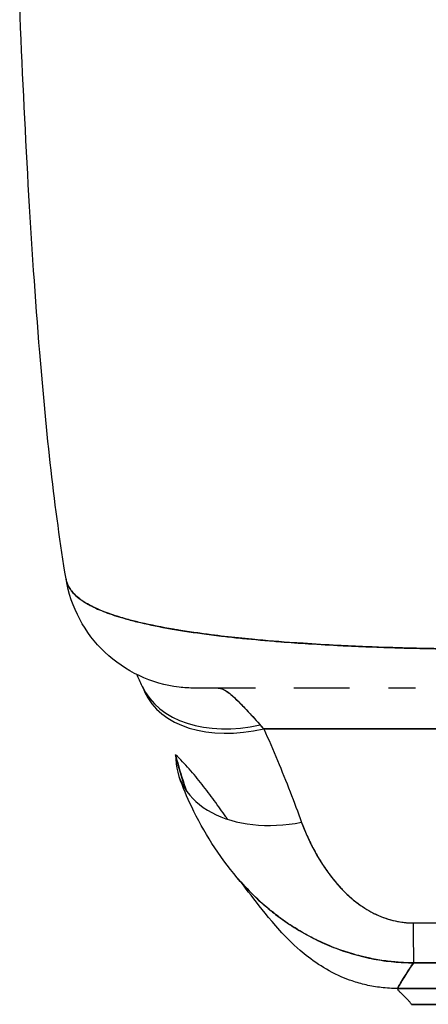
# Model space of a CAD drawing. Extents: x 807 to 1172, y 30 to 260.
# Tile 84 of 214: x 914.106 to 914.723, y 231.676 to 233.162. Entities that reach past the tile are written whole.
import ezdxf

# ---------------------------------------------------------------- set-up
doc = ezdxf.new("R2010")
doc.units = 0
doc.header["$LTSCALE"] = 4
doc.header["$MEASUREMENT"] = 0
doc.layers.get('0').update_dxf_attribs({"linetype": 'CONTINUOUS'})

msp = doc.modelspace()

# ---------------------------------------------------------------- linework, layer by layer
for p, q in [((914.4744, 232.0916), (915.4671, 232.0916)), ((915.4671, 232.0916), (914.4744, 232.0916)), ((914.5795, 231.8641), (914.5795, 231.8641)), ((914.6766, 231.6995), (915.2672, 231.6995)), ((915.2672, 231.6995), (914.6766, 231.6995)), ((914.6976, 231.6756), (915.2488, 231.6756)), ((915.2488, 231.6756), (914.6976, 231.6756))]:
    msp.add_line(p, q)
for centre, major_axis, ratio, start_param, end_param in [((914.3717, 232.3498), (0, 0.1969), 0.998133, 1.799423, 1.799816), ((914.406, 232.3498), (0, -0.1968), 0.993, 5.124636, 5.12483), ((914.4692, 232.239), (-0.1784, -0.0833), 0.683273, 0.000002, 1.261001), ((914.4692, 232.239), (-0.1784, -0.0833), 0.683273, 0.000002, 1.261001), ((914.406, 232.3498), (0, -0.1968), 0.993, 6.280664, 6.283187), ((914.4745, 232.2272), (-0.18, -0.0797), 0.655545, 6.283185, 7.57042), ((914.4386, 231.8875), (0.0883, -0.2612), 0.479015, 2.291527, 2.327235), ((914.4385, 231.8874), (0.0882, -0.2612), 0.479493, 2.291795, 2.327508), ((914.5317, 232.0859), (-0.1851, -0.067), 0.665998, 6.02745, 7.616398), ((914.7, 231.9341), (0.0006, -0.1968), 0.004197, 5.472143, 6.180008), ((914.7, 231.9341), (0.0006, -0.1968), 0.004197, 5.472143, 6.180008)]:
    msp.add_ellipse(centre, major_axis=major_axis, ratio=ratio, start_param=start_param, end_param=end_param)
for points, knots in [([(914.1759, 232.3179), (914.1584, 232.4228), (914.1463, 232.5368), (914.1229, 232.8208), (914.1134, 232.9989), (914.1059, 233.1839)], [0, 0, 0, 0, 1.137002, 1.137002, 2.63124, 2.63124, 2.63124, 2.63124]), ([(914.796, 232.2117), (914.7835, 232.2119), (914.7695, 232.212), (914.7548, 232.2121), (914.7425, 232.2123), (914.7296, 232.2125), (914.7167, 232.2127), (914.7127, 232.2128), (914.7087, 232.2129), (914.7047, 232.213), (914.6861, 232.2134), (914.6671, 232.214), (914.6477, 232.2147), (914.6414, 232.2149), (914.635, 232.2152), (914.6286, 232.2154), (914.6145, 232.216), (914.6002, 232.2166), (914.5857, 232.2174), (914.5686, 232.2183), (914.5512, 232.2193), (914.5336, 232.2205), (914.5295, 232.2207), (914.5253, 232.221), (914.5212, 232.2213), (914.4997, 232.2228), (914.478, 232.2246), (914.4567, 232.2266), (914.4498, 232.2272), (914.4429, 232.2279), (914.436, 232.2286), (914.422, 232.2301), (914.4083, 232.2317), (914.3949, 232.2334), (914.3871, 232.2344), (914.3795, 232.2354), (914.3719, 232.2365), (914.3631, 232.2377), (914.3544, 232.239), (914.346, 232.2404), (914.3434, 232.2408), (914.3408, 232.2413), (914.3382, 232.2417), (914.3206, 232.2447), (914.304, 232.248), (914.2887, 232.2516), (914.2823, 232.2531), (914.2761, 232.2547), (914.2702, 232.2563), (914.2623, 232.2585), (914.2548, 232.2607), (914.2478, 232.2631), (914.2361, 232.267), (914.2255, 232.2712), (914.2164, 232.2757), (914.2155, 232.2761), (914.2146, 232.2766), (914.2137, 232.277), (914.21, 232.2789), (914.2066, 232.2808), (914.2034, 232.2828), (914.2002, 232.2848), (914.1972, 232.2869), (914.1945, 232.2891), (914.189, 232.2935), (914.1847, 232.2981), (914.1817, 232.303), (914.1816, 232.3031), (914.1815, 232.3032), (914.1814, 232.3033), (914.1785, 232.3081), (914.1767, 232.3131), (914.1759, 232.3178), (914.1759, 232.3178), (914.1759, 232.3178), (914.1759, 232.3179)], [0, 0, 0, 0, 0.060624, 0.060624, 0.060624, 0.1111111, 0.1111111, 0.1111111, 0.1265869, 0.1265869, 0.1265869, 0.1987914, 0.1987914, 0.1987914, 0.2222222, 0.2222222, 0.2222222, 0.273294, 0.273294, 0.273294, 0.3333333, 0.3333333, 0.3333333, 0.3474368, 0.3474368, 0.3474368, 0.4205222, 0.4205222, 0.4205222, 0.4444444, 0.4444444, 0.4444444, 0.4933991, 0.4933991, 0.4933991, 0.5219496, 0.5219496, 0.5219496, 0.5555556, 0.5555556, 0.5555556, 0.5658861, 0.5658861, 0.5658861, 0.6371166, 0.6371166, 0.6371166, 0.6666667, 0.6666667, 0.6666667, 0.7059933, 0.7059933, 0.7059933, 0.7713333, 0.7713333, 0.7713333, 0.7777778, 0.7777778, 0.7777778, 0.804681, 0.804681, 0.804681, 0.8323648, 0.8323648, 0.8323648, 0.8888889, 0.8888889, 0.8888889, 0.8902659, 0.8902659, 0.8902659, 0.9461063, 0.9461063, 0.9461063, 0.9462161, 0.9462161, 0.9462161, 0.9462161]), ([(914.3701, 232.1529), (914.3622, 232.1529), (914.3543, 232.1534), (914.3258, 232.1568), (914.3052, 232.1628), (914.2673, 232.1806), (914.2496, 232.1927), (914.2193, 232.2215), (914.2064, 232.2385), (914.1865, 232.2757), (914.1794, 232.2964), (914.1759, 232.3174)], [0, 0, 0, 0, 0.0599961, 0.0599961, 0.2193141, 0.2193141, 0.378636, 0.378636, 0.5378506, 0.5378506, 0.7000545, 0.7000545, 0.7000545, 0.7000545]), ([(914.1759, 232.3173), (914.176, 232.3169), (914.1761, 232.3164), (914.1762, 232.316), (914.1768, 232.3132), (914.1777, 232.3106), (914.1789, 232.3079), (914.1799, 232.3058), (914.1811, 232.3037), (914.1825, 232.3017), (914.183, 232.301), (914.1836, 232.3002), (914.1842, 232.2995), (914.1865, 232.2964), (914.1894, 232.2935), (914.1927, 232.2907), (914.1964, 232.2876), (914.2006, 232.2846), (914.2054, 232.2817), (914.2076, 232.2803), (914.21, 232.279), (914.2125, 232.2777), (914.2159, 232.2759), (914.2196, 232.2741), (914.2235, 232.2723), (914.2311, 232.269), (914.2395, 232.2658), (914.2487, 232.2627), (914.2533, 232.2612), (914.2581, 232.2597), (914.263, 232.2583), (914.2694, 232.2565), (914.276, 232.2547), (914.2829, 232.253), (914.2969, 232.2496), (914.312, 232.2464), (914.328, 232.2435), (914.3288, 232.2434), (914.3295, 232.2432), (914.3303, 232.2431), (914.3462, 232.2402), (914.3631, 232.2376), (914.3807, 232.2352), (914.3904, 232.2339), (914.4003, 232.2327), (914.4105, 232.2315), (914.4187, 232.2305), (914.4271, 232.2296), (914.4355, 232.2287), (914.4532, 232.2269), (914.4713, 232.2252), (914.4898, 232.2237), (914.4932, 232.2234), (914.4966, 232.2231), (914.5001, 232.2229), (914.5139, 232.2218), (914.5279, 232.2208), (914.5421, 232.2199), (914.5586, 232.2188), (914.5753, 232.2179), (914.5921, 232.2171), (914.5933, 232.217), (914.5946, 232.2169), (914.5959, 232.2169), (914.6102, 232.2162), (914.6247, 232.2156), (914.6393, 232.215), (914.6539, 232.2145), (914.6686, 232.214), (914.6834, 232.2135), (914.6874, 232.2134), (914.6913, 232.2133), (914.6952, 232.2132), (914.7049, 232.213), (914.7145, 232.2128), (914.7242, 232.2126), (914.7368, 232.2123), (914.7493, 232.2121), (914.7618, 232.212), (914.7733, 232.2119), (914.7847, 232.2118), (914.796, 232.2117)], [0.0490006, 0.0490006, 0.0490006, 0.0490006, 0.0540743, 0.0540743, 0.0540743, 0.0856527, 0.0856527, 0.0856527, 0.1111111, 0.1111111, 0.1111111, 0.1205644, 0.1205644, 0.1205644, 0.1591176, 0.1591176, 0.1591176, 0.202025, 0.202025, 0.202025, 0.2222222, 0.2222222, 0.2222222, 0.25045, 0.25045, 0.25045, 0.305586, 0.305586, 0.305586, 0.3333333, 0.3333333, 0.3333333, 0.3688988, 0.3688988, 0.3688988, 0.4411046, 0.4411046, 0.4411046, 0.4444444, 0.4444444, 0.4444444, 0.5160884, 0.5160884, 0.5160884, 0.5555556, 0.5555556, 0.5555556, 0.5876754, 0.5876754, 0.5876754, 0.6544159, 0.6544159, 0.6544159, 0.6666667, 0.6666667, 0.6666667, 0.7161429, 0.7161429, 0.7161429, 0.7734695, 0.7734695, 0.7734695, 0.7777778, 0.7777778, 0.7777778, 0.8266877, 0.8266877, 0.8266877, 0.8758248, 0.8758248, 0.8758248, 0.8888889, 0.8888889, 0.8888889, 0.9207769, 0.9207769, 0.9207769, 0.9621735, 0.9621735, 0.9621735, 1, 1, 1, 1]), ([(914.4617, 232.1529), (914.4527, 232.1529), (914.4445, 232.1529), (914.4369, 232.1529), (914.4284, 232.1529), (914.4208, 232.1529), (914.414, 232.1529), (914.4079, 232.1529), (914.4024, 232.1529), (914.3976, 232.1529), (914.3933, 232.1529), (914.3895, 232.1529), (914.3862, 232.1529), (914.3861, 232.1529), (914.3861, 232.1529), (914.3861, 232.1529), (914.3831, 232.1529), (914.3806, 232.1529), (914.3785, 232.1529), (914.3765, 232.1529), (914.3749, 232.1529), (914.3736, 232.1529), (914.3725, 232.1529), (914.3716, 232.1529), (914.371, 232.1529), (914.3705, 232.1529), (914.3702, 232.1529), (914.3701, 232.1529), (914.3701, 232.1529), (914.3701, 232.1529), (914.3701, 232.1529)], [0.5, 0.5, 0.5, 0.5, 0.5616244, 0.5616244, 0.5616244, 0.6303809, 0.6303809, 0.6303809, 0.6927574, 0.6927574, 0.6927574, 0.7493807, 0.7493807, 0.7493807, 0.75, 0.75, 0.75, 0.8009688, 0.8009688, 0.8009688, 0.8481994, 0.8481994, 0.8481994, 0.8914857, 0.8914857, 0.8914857, 0.9311058, 0.9311058, 0.9311058, 0.9378682, 0.9378682, 0.9378682, 0.9378682]), ([(914.4617, 232.1529), (914.457, 232.1529), (914.4524, 232.1529), (914.448, 232.1529), (914.4305, 232.1529), (914.4153, 232.1529), (914.4029, 232.1529), (914.3905, 232.1529), (914.381, 232.1529), (914.3756, 232.1529), (914.3721, 232.1529), (914.3704, 232.1529), (914.3704, 232.1529)], [0.5931405, 0.5931405, 0.5931405, 0.5931405, 0.625, 0.625, 0.625, 0.75, 0.75, 0.75, 0.875, 0.875, 0.875, 0.9576183, 0.9576183, 0.9576183, 0.9576183]), ([(914.406, 232.1529), (914.4068, 232.1529), (914.4077, 232.1528), (914.4085, 232.1526), (914.4107, 232.1522), (914.413, 232.1513), (914.4156, 232.1498), (914.4178, 232.1485), (914.4203, 232.1468), (914.4229, 232.1448), (914.4252, 232.1429), (914.4276, 232.1408), (914.4302, 232.1385), (914.4324, 232.1364), (914.4348, 232.134), (914.4373, 232.1315), (914.4395, 232.1293), (914.4418, 232.1269), (914.4442, 232.1244), (914.4463, 232.1222), (914.4485, 232.1198), (914.4508, 232.1173), (914.4529, 232.1151), (914.455, 232.1127), (914.4572, 232.1103), (914.4592, 232.1081), (914.4613, 232.1058), (914.4635, 232.1035), (914.4653, 232.1015), (914.4671, 232.0995), (914.469, 232.0975)], [0, 0, 0, 0, 0.063513, 0.063513, 0.063513, 0.222312, 0.222312, 0.222312, 0.363, 0.363, 0.363, 0.4873, 0.4873, 0.4873, 0.597282, 0.597282, 0.597282, 0.695064, 0.695064, 0.695064, 0.782876, 0.782876, 0.782876, 0.863021, 0.863021, 0.863021, 0.937815, 0.937815, 0.937815, 1, 1, 1, 1]), ([(914.406, 232.1529), (914.4099, 232.1529), (914.4149, 232.1507), (914.4207, 232.1464), (914.4266, 232.1421), (914.4334, 232.1356), (914.4414, 232.1273), (914.4494, 232.1191), (914.4586, 232.109), (914.469, 232.0975)], [0, 0, 0, 0, 0.333333, 0.333333, 0.333333, 0.666667, 0.666667, 0.666667, 1, 1, 1, 1]), ([(914.6039, 232.1529), (914.5935, 232.1529), (914.5831, 232.1529), (914.573, 232.1529), (914.5545, 232.1529), (914.5366, 232.1529), (914.5196, 232.1529)], [0.3206778, 0.3206778, 0.3206778, 0.3206778, 0.375, 0.375, 0.375, 0.4736422, 0.4736422, 0.4736422, 0.4736422]), ([(914.6039, 232.1529), (914.5958, 232.1529), (914.5878, 232.1529), (914.58, 232.1529), (914.5668, 232.1529), (914.5541, 232.1529), (914.542, 232.1529), (914.5343, 232.1529), (914.5268, 232.1529), (914.5196, 232.1529)], [0.25, 0.25, 0.25, 0.25, 0.2854265, 0.2854265, 0.2854265, 0.3457096, 0.3457096, 0.3457096, 0.3843223, 0.3843223, 0.3843223, 0.3843223]), ([(914.7034, 232.1529), (914.6974, 232.1529), (914.6915, 232.1529), (914.6778, 232.1529), (914.6701, 232.1529), (914.6625, 232.1529)], [0.23746, 0.23746, 0.23746, 0.23746, 0.2845823, 0.2845823, 0.3474231, 0.3474231, 0.3474231, 0.3474231]), ([(914.4744, 232.0916), (914.4815, 232.0756), (914.4884, 232.0596), (914.495, 232.0438), (914.5016, 232.0279), (914.508, 232.0122), (914.5141, 231.9966), (914.5201, 231.9811), (914.526, 231.9656), (914.5315, 231.9503)], [0, 0, 0, 0, 0.333333, 0.333333, 0.333333, 0.666667, 0.666667, 0.666667, 1, 1, 1, 1]), ([(914.3578, 231.9975), (914.3561, 232.0021), (914.3545, 232.0067), (914.3529, 232.0113), (914.3484, 232.0247), (914.3446, 232.0383), (914.3413, 232.0522)], [0.90068895, 0.90068895, 0.90068895, 0.90068895, 0.9263034, 0.9263034, 0.9263034, 1, 1, 1, 1]), ([(914.3413, 232.0522), (914.3439, 232.0416), (914.3469, 232.0308), (914.3503, 232.0199), (914.3526, 232.0125), (914.3551, 232.0051), (914.3579, 231.9977)], [0, 0, 0, 0, 0.05908858, 0.05908858, 0.05908858, 0.09969471, 0.09969471, 0.09969471, 0.09969471]), ([(914.4199, 231.9549), (914.419, 231.9561), (914.4181, 231.9574), (914.4172, 231.9586), (914.4115, 231.9667), (914.4056, 231.9749), (914.3997, 231.9831), (914.3937, 231.9913), (914.3875, 231.9995), (914.3812, 232.0075), (914.3749, 232.0155), (914.3684, 232.0233), (914.3618, 232.0309), (914.3551, 232.0384), (914.3483, 232.0455), (914.3413, 232.0522)], [0.4804653, 0.4804653, 0.4804653, 0.4804653, 0.5, 0.5, 0.5, 0.625, 0.625, 0.625, 0.75, 0.75, 0.75, 0.875, 0.875, 0.875, 1, 1, 1, 1]), ([(914.4343, 231.8666), (914.406, 231.8999), (914.3835, 231.9361), (914.3585, 231.9883), (914.3522, 232.0034), (914.3466, 232.0189)], [0, 0, 0, 0, 0.3575874, 0.3575874, 0.4991149, 0.4991149, 0.4991149, 0.4991149]), ([(914.5315, 231.9503), (914.5339, 231.9437), (914.5365, 231.9371), (914.5395, 231.9305), (914.5428, 231.923), (914.5465, 231.9156), (914.5504, 231.9083), (914.5543, 231.901), (914.5586, 231.8938), (914.5631, 231.8868), (914.5672, 231.8805), (914.5715, 231.8744), (914.5761, 231.8685), (914.5802, 231.8631), (914.5845, 231.858), (914.5889, 231.8531), (914.5907, 231.8512), (914.5924, 231.8493), (914.5942, 231.8475), (914.5966, 231.845), (914.5991, 231.8426), (914.6017, 231.8402), (914.6058, 231.8364), (914.61, 231.8328), (914.6143, 231.8295), (914.6184, 231.8263), (914.6225, 231.8234), (914.6269, 231.8207), (914.6308, 231.8181), (914.6349, 231.8158), (914.6391, 231.8137), (914.6402, 231.8131), (914.6412, 231.8126), (914.6423, 231.8121), (914.6451, 231.8107), (914.648, 231.8095), (914.6509, 231.8083), (914.6546, 231.8068), (914.6584, 231.8055), (914.6622, 231.8043), (914.6657, 231.8032), (914.6692, 231.8023), (914.6728, 231.8015), (914.6761, 231.8008), (914.6793, 231.8002), (914.6826, 231.7997), (914.6857, 231.7993), (914.6887, 231.799), (914.6917, 231.7988), (914.6944, 231.7986), (914.6971, 231.7985), (914.6998, 231.7985)], [0, 0, 0, 0, 0.090139, 0.090139, 0.090139, 0.192543, 0.192543, 0.192543, 0.294178, 0.294178, 0.294178, 0.386219, 0.386219, 0.386219, 0.468683, 0.468683, 0.468683, 0.5, 0.5, 0.5, 0.543483, 0.543483, 0.543483, 0.612641, 0.612641, 0.612641, 0.676614, 0.676614, 0.676614, 0.73542, 0.73542, 0.73542, 0.75, 0.75, 0.75, 0.789344, 0.789344, 0.789344, 0.838902, 0.838902, 0.838902, 0.884415, 0.884415, 0.884415, 0.926226, 0.926226, 0.926226, 0.964707, 0.964707, 0.964707, 1, 1, 1, 1]), ([(914.5315, 231.9503), (914.5366, 231.9367), (914.5422, 231.9239), (914.5484, 231.912), (914.5546, 231.9001), (914.5614, 231.889), (914.5685, 231.8788), (914.5757, 231.8685), (914.5832, 231.8591), (914.5912, 231.8506), (914.5992, 231.8421), (914.6077, 231.8344), (914.6166, 231.8278), (914.6254, 231.8212), (914.6346, 231.8156), (914.6441, 231.8112), (914.6536, 231.8068), (914.6632, 231.8036), (914.6726, 231.8015), (914.6819, 231.7994), (914.6909, 231.7984), (914.6998, 231.7985)], [0, 0, 0, 0, 0.142857, 0.142857, 0.142857, 0.285714, 0.285714, 0.285714, 0.428571, 0.428571, 0.428571, 0.571429, 0.571429, 0.571429, 0.714286, 0.714286, 0.714286, 0.857143, 0.857143, 0.857143, 1, 1, 1, 1]), ([(914.7005, 231.7383), (914.6938, 231.7383), (914.687, 231.7385), (914.6802, 231.7389), (914.6729, 231.7394), (914.6656, 231.7401), (914.6584, 231.7411), (914.6506, 231.7421), (914.6428, 231.7435), (914.6351, 231.7451), (914.6318, 231.7457), (914.6285, 231.7465), (914.6253, 231.7472), (914.6203, 231.7484), (914.6153, 231.7497), (914.6104, 231.7511), (914.6016, 231.7537), (914.5929, 231.7565), (914.5842, 231.7598), (914.575, 231.7632), (914.5659, 231.7671), (914.5569, 231.7714), (914.5551, 231.7723), (914.5533, 231.7731), (914.5515, 231.774), (914.5438, 231.7779), (914.5362, 231.782), (914.5287, 231.7865), (914.5191, 231.7922), (914.5096, 231.7985), (914.5003, 231.8052), (914.4944, 231.8095), (914.4887, 231.814), (914.483, 231.8186), (914.4794, 231.8216), (914.4757, 231.8247), (914.4721, 231.8279), (914.4628, 231.8363), (914.4536, 231.8452), (914.4448, 231.8548), (914.4413, 231.8586), (914.4378, 231.8626), (914.4343, 231.8666)], [0, 0, 0, 0, 0.0451309, 0.0451309, 0.0451309, 0.0934261, 0.0934261, 0.0934261, 0.1448843, 0.1448843, 0.1448843, 0.1666667, 0.1666667, 0.1666667, 0.1998145, 0.1998145, 0.1998145, 0.2585241, 0.2585241, 0.2585241, 0.3210109, 0.3210109, 0.3210109, 0.3333333, 0.3333333, 0.3333333, 0.3871157, 0.3871157, 0.3871157, 0.4564187, 0.4564187, 0.4564187, 0.5, 0.5, 0.5, 0.5282562, 0.5282562, 0.5282562, 0.6021654, 0.6021654, 0.6021654, 0.6318376, 0.6318376, 0.6318376, 0.6318376]), ([(914.4343, 231.8666), (914.4351, 231.8657), (914.4359, 231.8648), (914.4367, 231.8639), (914.4377, 231.8627), (914.4387, 231.8615), (914.4397, 231.8604), (914.4479, 231.8512), (914.4564, 231.8425), (914.4651, 231.8344), (914.4711, 231.8288), (914.4772, 231.8234), (914.4834, 231.8183), (914.4863, 231.816), (914.4891, 231.8137), (914.4921, 231.8114), (914.5013, 231.8043), (914.5107, 231.7977), (914.5204, 231.7916), (914.5299, 231.7855), (914.5397, 231.78), (914.5496, 231.775), (914.5504, 231.7746), (914.5512, 231.7742), (914.5519, 231.7738), (914.561, 231.7693), (914.5702, 231.7652), (914.5796, 231.7616), (914.5845, 231.7596), (914.5895, 231.7578), (914.5945, 231.7561), (914.5996, 231.7544), (914.6048, 231.7528), (914.6099, 231.7513), (914.6151, 231.7498), (914.6203, 231.7484), (914.6255, 231.7472), (914.6304, 231.746), (914.6354, 231.745), (914.6403, 231.744), (914.6504, 231.7421), (914.6605, 231.7407), (914.6706, 231.7397), (914.6806, 231.7388), (914.6906, 231.7383), (914.7005, 231.7383)], [0.3673983, 0.3673983, 0.3673983, 0.3673983, 0.3742426, 0.3742426, 0.3742426, 0.3828534, 0.3828534, 0.3828534, 0.4522165, 0.4522165, 0.4522165, 0.5, 0.5, 0.5, 0.5220636, 0.5220636, 0.5220636, 0.5918842, 0.5918842, 0.5918842, 0.6613555, 0.6613555, 0.6613555, 0.6666667, 0.6666667, 0.6666667, 0.7302356, 0.7302356, 0.7302356, 0.7640633, 0.7640633, 0.7640633, 0.7985194, 0.7985194, 0.7985194, 0.8333333, 0.8333333, 0.8333333, 0.8662447, 0.8662447, 0.8662447, 0.9333972, 0.9333972, 0.9333972, 1, 1, 1, 1]), ([(914.5924, 231.7168), (914.5787, 231.7227), (914.5669, 231.7294), (914.546, 231.7432), (914.537, 231.7503), (914.5165, 231.768), (914.5069, 231.778), (914.4818, 231.8057), (914.4698, 231.8215), (914.4483, 231.8492), (914.4393, 231.8607), (914.4343, 231.8666)], [0, 0, 0, 0, 0.136355, 0.136355, 0.286256, 0.286256, 0.530956, 0.530956, 1.018506, 1.018506, 1.536397, 1.536397, 1.536397, 1.536397]), ([(914.6998, 231.7985), (914.7595, 231.7985), (914.8195, 231.7985), (914.88, 231.7985), (914.9406, 231.7985), (915.0019, 231.7985), (915.0624, 231.7985), (915.1229, 231.7985), (915.1828, 231.7985), (915.2424, 231.7985)], [0, 0, 0, 0, 0.333333, 0.333333, 0.333333, 0.666667, 0.666667, 0.666667, 1, 1, 1, 1]), ([(914.6766, 231.6995), (914.6767, 231.7002), (914.6775, 231.7017), (914.6787, 231.7039), (914.6799, 231.7061), (914.6816, 231.7091), (914.6837, 231.7126), (914.6859, 231.7161), (914.6884, 231.7201), (914.6912, 231.7245), (914.694, 231.7289), (914.6972, 231.7336), (914.7005, 231.7383)], [0, 0, 0, 0, 0.250198, 0.250198, 0.250198, 0.500396, 0.500396, 0.500396, 0.750593, 0.750593, 0.750593, 1, 1, 1, 1]), ([(914.7005, 231.7383), (914.6982, 231.7351), (914.696, 231.7319), (914.694, 231.7288), (914.6915, 231.725), (914.6892, 231.7214), (914.6871, 231.7181), (914.6851, 231.7148), (914.6832, 231.7117), (914.6817, 231.7092), (914.6802, 231.7066), (914.679, 231.7044), (914.6781, 231.7028), (914.6772, 231.7012), (914.6767, 231.7001), (914.6766, 231.6995)], [0, 0, 0, 0, 0.170255, 0.170255, 0.170255, 0.377691, 0.377691, 0.377691, 0.585128, 0.585128, 0.585128, 0.792564, 0.792564, 0.792564, 1, 1, 1, 1]), ([(914.7005, 231.7383), (914.7264, 231.7384), (914.7523, 231.7384), (914.7784, 231.7384), (914.804, 231.7384), (914.8297, 231.7383), (914.8558, 231.7383), (914.8634, 231.7383), (914.871, 231.7383), (914.8787, 231.7383), (914.8966, 231.7382), (914.9146, 231.7382), (914.9328, 231.7382), (914.9584, 231.7382), (914.9841, 231.7382), (915.0097, 231.7382), (915.0273, 231.7382), (915.0449, 231.7382), (915.0623, 231.7383), (915.0705, 231.7383), (915.0786, 231.7383), (915.0867, 231.7383), (915.1127, 231.7383), (915.1384, 231.7384), (915.1641, 231.7384), (915.1901, 231.7384), (915.216, 231.7384), (915.242, 231.7383)], [0, 0, 0, 0, 0.146953, 0.146953, 0.146953, 0.291147, 0.291147, 0.291147, 0.333333, 0.333333, 0.333333, 0.431915, 0.431915, 0.431915, 0.570999, 0.570999, 0.570999, 0.666667, 0.666667, 0.666667, 0.711352, 0.711352, 0.711352, 0.854594, 0.854594, 0.854594, 1, 1, 1, 1]), ([(915.242, 231.7383), (915.198, 231.7384), (915.154, 231.7384), (915.1098, 231.7383), (915.0637, 231.7383), (915.0174, 231.7382), (914.9711, 231.7382), (914.9249, 231.7382), (914.8786, 231.7383), (914.8325, 231.7383), (914.8182, 231.7384), (914.8039, 231.7384), (914.7896, 231.7384), (914.7599, 231.7384), (914.7301, 231.7384), (914.7005, 231.7383)], [0, 0, 0, 0, 0.24471, 0.24471, 0.24471, 0.500303, 0.500303, 0.500303, 0.755735, 0.755735, 0.755735, 0.834924, 0.834924, 0.834924, 1, 1, 1, 1]), ([(914.6766, 231.6995), (914.668, 231.6995), (914.6598, 231.7), (914.6518, 231.701), (914.6439, 231.7019), (914.6362, 231.7032), (914.6289, 231.7049), (914.6216, 231.7066), (914.6145, 231.7086), (914.6077, 231.7109), (914.6024, 231.7127), (914.5973, 231.7147), (914.5924, 231.7168)], [0, 0, 0, 0, 0.0666667, 0.0666667, 0.0666667, 0.1333333, 0.1333333, 0.1333333, 0.2, 0.2, 0.2, 0.2522034, 0.2522034, 0.2522034, 0.2522034]), ([(914.6976, 231.6756), (914.6975, 231.6756), (914.6972, 231.6761), (914.6965, 231.6769), (914.6959, 231.6777), (914.695, 231.6788), (914.6939, 231.6801), (914.6929, 231.6813), (914.6917, 231.6827), (914.6904, 231.684), (914.6891, 231.6854), (914.6877, 231.6868), (914.6864, 231.6881), (914.6851, 231.6894), (914.6837, 231.6907), (914.6825, 231.6918), (914.6813, 231.6929), (914.6802, 231.6939), (914.6792, 231.6948), (914.6783, 231.6957), (914.6775, 231.6965), (914.6771, 231.6973), (914.6766, 231.698), (914.6764, 231.6987), (914.6766, 231.6995)], [0, 0, 0, 0, 0.125, 0.125, 0.125, 0.25, 0.25, 0.25, 0.375, 0.375, 0.375, 0.5, 0.5, 0.5, 0.625, 0.625, 0.625, 0.75, 0.75, 0.75, 0.875, 0.875, 0.875, 1, 1, 1, 1])]:
    msp.add_open_spline(points, degree=3, knots=knots)
for points in [[(914.252, 232.2617), (914.252, 232.2617), (914.252, 232.2617), (914.252, 232.2617)], [(914.252, 232.2617), (914.252, 232.2617), (914.252, 232.2617), (914.252, 232.2616)], [(914.5835, 232.2175), (914.5835, 232.2175), (914.5835, 232.2175), (914.5835, 232.2175)], [(914.5842, 232.2175), (914.5842, 232.2175), (914.5842, 232.2175), (914.5842, 232.2175)], [(914.2908, 232.1557), (914.288, 232.1618), (914.2852, 232.1678), (914.2826, 232.1734)], [(914.2946, 232.1475), (914.2933, 232.1503), (914.2921, 232.1531), (914.2908, 232.1557)], [(914.5833, 232.1529), (914.5833, 232.1529), (914.5833, 232.1529), (914.5833, 232.1529)], [(914.5841, 232.1529), (914.5841, 232.1529), (914.5841, 232.1529), (914.5841, 232.1529)], [(914.5836, 231.8591), (914.5836, 231.8591), (914.5836, 231.8591), (914.5836, 231.8591)]]:
    msp.add_open_spline(points, degree=3)

doc.saveas('drawing.dxf')
